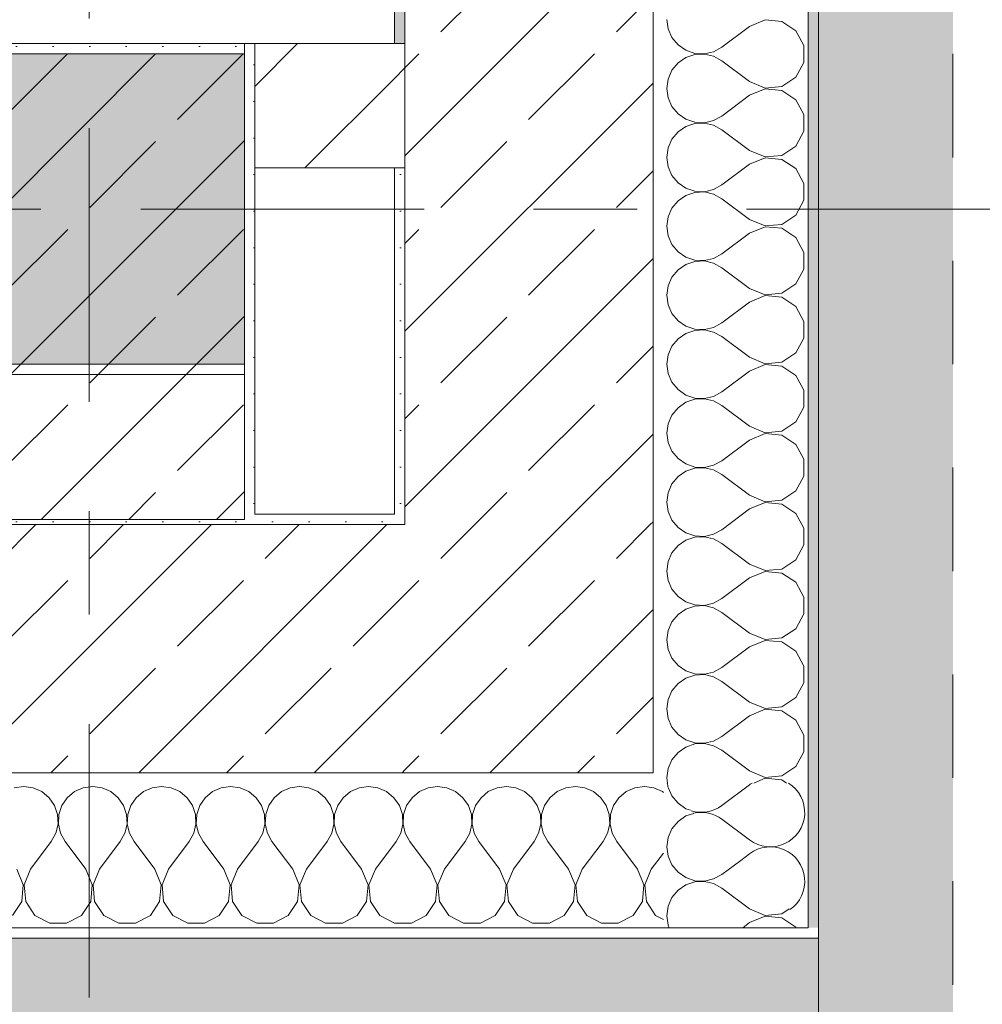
# Model space of a CAD drawing. Header units: metres. Extents: x -3.6 to 84.5, y -11 to 16.8.
# Tile 197 of 225: x 61.7 to 62.6, y -0.2 to 0.7. Entities that reach past the tile are written whole.
import ezdxf

# ---------------------------------------------------------------- set-up
doc = ezdxf.new("R2010")
doc.units = ezdxf.units.M
doc.header["$MEASUREMENT"] = 0
for name, pattern in [('Achse', [0.2, 0.1, -0.05, 0, -0.05]), ('Strichlinie doppelt', [0.546806, 0.264583, -0.105833, 0.070556, -0.105833]), ('Strichlinie eng', [0.115, 0.075, -0.04]), ('Wipeout_Contour', [1, 0, -1])]:
    doc.linetypes.add(name, pattern=pattern)
for name, color, linetype in [('301 - Elemente.Linie', 7, 'Continuous'), ('302 - Elemente.Schraffur', 7, 'Continuous'), ('451 - Universal.Achsen Raster', 7, 'Continuous'), ('604 - Struktur.Wand Aussen', 7, 'Continuous'), ('605 - Struktur.Wand Innen', 7, 'Continuous'), ('607 - Struktur.Stütze', 7, 'Continuous'), ('608 - Struktur.Träger', 7, 'Continuous')]:
    doc.layers.add(name, color=color, linetype=linetype)
pattern_1 = [(45, (0, 0), (-0.08485281, 0.08485281), []), (45, (-0.04243, 0.04243), (-0.08485281, 0.08485281), [0.09, -0.03])]
pattern_2 = [(45, (0, 0), (-0.01767767, 0.01767767), [0, -0.025])]
pattern_3 = [(45, (0, 0), (-0.06363961, 0.06363961), [])]
pattern_4 = [(0, (0, 0), (0, 0.08660254), [0, -0.05]), (0, (0.025, 0.0433), (0, 0.08660254), [0, -0.05])]

# ---------------------------------------------------------------- blocks, each defined once
blk = doc.blocks.new('*X107')
at = {"layer": '604 - Struktur.Wand Aussen', "color": 7, "linetype": 'Continuous', "lineweight": 5}
for p, q in [((62.29002, -0.00999), (62.29334, -0.01752)), ((62.29334, -0.01752), (62.2992, -0.02461)), ((62.2992, -0.02461), (62.30678, -0.02981)), ((62.30678, -0.03685), (62.2992, -0.04206)), ((62.30678, -0.02981), (62.31139, -0.03137)), ((62.31433, -0.03431), (62.30678, -0.03685)), ((62.2992, -0.04206), (62.29334, -0.04914)), ((62.29334, -0.04914), (62.28963, -0.05756)), ((62.28963, -0.05756), (62.28836, -0.06667)), ((62.28836, -0.06667), (62.28963, -0.07578)), ((62.28963, -0.07578), (62.29334, -0.08419)), ((62.29334, -0.08419), (62.2992, -0.09127)), ((62.35979, -0.07976), (62.34169, -0.09333)), ((62.2992, -0.09127), (62.30678, -0.09648)), ((62.33364, -0.09778), (62.34169, -0.09333)), ((62.30678, -0.10352), (62.2992, -0.10873)), ((62.30678, -0.09648), (62.3155, -0.09942)), ((62.3155, -0.10058), (62.30678, -0.10352)), ((62.3155, -0.09942), (62.32469, -0.09987)), ((62.32469, -0.10013), (62.3155, -0.10058)), ((62.32469, -0.09987), (62.33364, -0.09778)), ((62.33364, -0.10222), (62.32469, -0.10013)), ((62.34169, -0.10667), (62.33364, -0.10222)), ((62.2992, -0.10873), (62.29334, -0.11581)), ((62.36836, -0.12667), (62.34169, -0.10667)), ((62.29334, -0.11581), (62.28963, -0.12422)), ((62.28963, -0.12422), (62.28836, -0.13333)), ((62.36836, -0.12667), (62.38333, -0.13295)), ((62.38333, -0.13295), (62.39949, -0.13142)), ((62.39949, -0.13142), (62.40667, -0.12665)), ((62.28836, -0.13333), (62.28963, -0.14244)), ((62.28963, -0.14244), (62.29075, -0.145)), ((62.36836, -0.14), (62.36169, -0.145)), ((62.38333, -0.13371), (62.36836, -0.14)), ((62.39949, -0.13525), (62.38333, -0.13371)), ((62.41302, -0.14424), (62.39949, -0.13525)), ((62.41343, -0.145), (62.41302, -0.14424))]:
    blk.add_line(p, q, dxfattribs=at)
blk = doc.blocks.new('*X108')
at = {"layer": '604 - Struktur.Wand Aussen', "color": 7, "linetype": 'Continuous', "lineweight": 5}
for p, q in [((62.36836, -0.00667), (62.34169, -0.02667)), ((62.36836, -0.06), (62.34169, -0.04)), ((62.36836, -0.07333), (62.35979, -0.07976))]:
    blk.add_line(p, q, dxfattribs=at)
for centre, start, end in [((62.32169, 0), 188.62693, 197.11443), ((62.38836, -0.03333), 233.1301, 58.21167), ((62.38836, -0.03333), 121.78833, 126.8699), ((62.32169, 0), 252.88557, 306.8699), ((62.32169, -0.06667), 53.1301, 102.97224), ((62.38836, -0.1), 304.81793, 126.8699)]:
    blk.add_arc(centre, 0.03333, start, end, dxfattribs=at)
blk = doc.blocks.new('*X109')
at = {"layer": '604 - Struktur.Wand Aussen', "color": 7, "linetype": 'Continuous', "lineweight": 5}
for p, q in [((62.28836, 0.73333), (62.28963, 0.72422)), ((62.28963, 0.72422), (62.29334, 0.71581)), ((62.36836, 0.72667), (62.34169, 0.70667)), ((62.38333, 0.73295), (62.36836, 0.72667)), ((62.39949, 0.73142), (62.38333, 0.73295)), ((62.41302, 0.72243), (62.39949, 0.73142)), ((62.29334, 0.71581), (62.2992, 0.70873)), ((62.42069, 0.70812), (62.41302, 0.72243)), ((62.2992, 0.70873), (62.30678, 0.70352)), ((62.33364, 0.70222), (62.34169, 0.70667)), ((62.42069, 0.69188), (62.42069, 0.70812)), ((62.30678, 0.69648), (62.2992, 0.69127)), ((62.30678, 0.70352), (62.3155, 0.70058)), ((62.3155, 0.69942), (62.30678, 0.69648)), ((62.3155, 0.70058), (62.32469, 0.70013)), ((62.32469, 0.69987), (62.3155, 0.69942)), ((62.32469, 0.70013), (62.33364, 0.70222)), ((62.33364, 0.69778), (62.32469, 0.69987)), ((62.34169, 0.69333), (62.33364, 0.69778)), ((62.2992, 0.69127), (62.29334, 0.68419)), ((62.36836, 0.67333), (62.34169, 0.69333)), ((62.41302, 0.67757), (62.42069, 0.69188)), ((62.29334, 0.68419), (62.28963, 0.67578)), ((62.39949, 0.66858), (62.41302, 0.67757)), ((62.28963, 0.67578), (62.28836, 0.66667)), ((62.28836, 0.66667), (62.28963, 0.65756)), ((62.36836, 0.67333), (62.38333, 0.66705)), ((62.38333, 0.66705), (62.39949, 0.66858)), ((62.28963, 0.65756), (62.29334, 0.64914)), ((62.36836, 0.66), (62.34169, 0.64)), ((62.38333, 0.66629), (62.36836, 0.66)), ((62.39949, 0.66475), (62.38333, 0.66629)), ((62.41302, 0.65576), (62.39949, 0.66475)), ((62.29334, 0.64914), (62.2992, 0.64206)), ((62.42069, 0.64145), (62.41302, 0.65576)), ((62.2992, 0.64206), (62.30678, 0.63685)), ((62.33364, 0.63555), (62.34169, 0.64)), ((62.42069, 0.62521), (62.42069, 0.64145)), ((62.30678, 0.62981), (62.2992, 0.62461)), ((62.30678, 0.63685), (62.3155, 0.63391)), ((62.3155, 0.63275), (62.30678, 0.62981)), ((62.3155, 0.63391), (62.32469, 0.63347)), ((62.32469, 0.6332), (62.3155, 0.63275)), ((62.32469, 0.63347), (62.33364, 0.63555)), ((62.33364, 0.63112), (62.32469, 0.6332)), ((62.34169, 0.62667), (62.33364, 0.63112)), ((62.2992, 0.62461), (62.29334, 0.61752)), ((62.36836, 0.60667), (62.34169, 0.62667)), ((62.41302, 0.6109), (62.42069, 0.62521)), ((62.29334, 0.61752), (62.28963, 0.60911)), ((62.39949, 0.60192), (62.41302, 0.6109)), ((62.28963, 0.60911), (62.28836, 0.6)), ((62.28836, 0.6), (62.28963, 0.59089)), ((62.36836, 0.60667), (62.38333, 0.60038)), ((62.38333, 0.60038), (62.39949, 0.60192)), ((62.28963, 0.59089), (62.29334, 0.58248)), ((62.36836, 0.59333), (62.34169, 0.57333)), ((62.38333, 0.59962), (62.36836, 0.59333)), ((62.39949, 0.59808), (62.38333, 0.59962)), ((62.41302, 0.5891), (62.39949, 0.59808)), ((62.29334, 0.58248), (62.2992, 0.57539)), ((62.42069, 0.57479), (62.41302, 0.5891)), ((62.2992, 0.57539), (62.30678, 0.57019)), ((62.33364, 0.56888), (62.34169, 0.57333)), ((62.42069, 0.55855), (62.42069, 0.57479)), ((62.30678, 0.56315), (62.2992, 0.55794)), ((62.30678, 0.57019), (62.3155, 0.56725)), ((62.3155, 0.56609), (62.30678, 0.56315)), ((62.3155, 0.56725), (62.32469, 0.5668)), ((62.32469, 0.56653), (62.3155, 0.56609)), ((62.32469, 0.5668), (62.33364, 0.56888)), ((62.33364, 0.56445), (62.32469, 0.56653)), ((62.34169, 0.56), (62.33364, 0.56445)), ((62.2992, 0.55794), (62.29334, 0.55086)), ((62.36836, 0.54), (62.34169, 0.56)), ((62.41302, 0.54424), (62.42069, 0.55855)), ((62.29334, 0.55086), (62.28963, 0.54244)), ((62.39949, 0.53525), (62.41302, 0.54424)), ((62.28963, 0.54244), (62.28836, 0.53333)), ((62.28836, 0.53333), (62.28963, 0.52422)), ((62.36836, 0.54), (62.38333, 0.53371)), ((62.38333, 0.53371), (62.39949, 0.53525)), ((62.28963, 0.52422), (62.29334, 0.51581)), ((62.36836, 0.52667), (62.34169, 0.50667)), ((62.38333, 0.53295), (62.36836, 0.52667)), ((62.39949, 0.53142), (62.38333, 0.53295)), ((62.41302, 0.52243), (62.39949, 0.53142)), ((62.29334, 0.51581), (62.2992, 0.50873)), ((62.42069, 0.50812), (62.41302, 0.52243)), ((62.2992, 0.50873), (62.30678, 0.50352)), ((62.33364, 0.50222), (62.34169, 0.50667)), ((62.42069, 0.49188), (62.42069, 0.50812)), ((62.30678, 0.49648), (62.2992, 0.49127)), ((62.30678, 0.50352), (62.3155, 0.50058)), ((62.3155, 0.49942), (62.30678, 0.49648)), ((62.3155, 0.50058), (62.32469, 0.50013)), ((62.32469, 0.49987), (62.3155, 0.49942)), ((62.32469, 0.50013), (62.33364, 0.50222)), ((62.33364, 0.49778), (62.32469, 0.49987)), ((62.34169, 0.49333), (62.33364, 0.49778)), ((62.2992, 0.49127), (62.29334, 0.48419)), ((62.36836, 0.47333), (62.34169, 0.49333)), ((62.41302, 0.47757), (62.42069, 0.49188)), ((62.29334, 0.48419), (62.28963, 0.47578)), ((62.39949, 0.46858), (62.41302, 0.47757)), ((62.28963, 0.47578), (62.28836, 0.46667)), ((62.28836, 0.46667), (62.28963, 0.45756)), ((62.36836, 0.47333), (62.38333, 0.46705)), ((62.38333, 0.46705), (62.39949, 0.46858)), ((62.28963, 0.45756), (62.29334, 0.44914)), ((62.36836, 0.46), (62.34169, 0.44)), ((62.38333, 0.46629), (62.36836, 0.46)), ((62.39949, 0.46475), (62.38333, 0.46629)), ((62.41302, 0.45576), (62.39949, 0.46475)), ((62.29334, 0.44914), (62.2992, 0.44206)), ((62.42069, 0.44145), (62.41302, 0.45576)), ((62.2992, 0.44206), (62.30678, 0.43685)), ((62.33364, 0.43555), (62.34169, 0.44)), ((62.42069, 0.42521), (62.42069, 0.44145)), ((62.30678, 0.42981), (62.2992, 0.42461)), ((62.30678, 0.43685), (62.3155, 0.43391)), ((62.3155, 0.43275), (62.30678, 0.42981)), ((62.3155, 0.43391), (62.32469, 0.43347)), ((62.32469, 0.4332), (62.3155, 0.43275)), ((62.32469, 0.43347), (62.33364, 0.43555)), ((62.33364, 0.43112), (62.32469, 0.4332)), ((62.34169, 0.42667), (62.33364, 0.43112)), ((62.2992, 0.42461), (62.29334, 0.41752)), ((62.36836, 0.40667), (62.34169, 0.42667)), ((62.41302, 0.4109), (62.42069, 0.42521)), ((62.29334, 0.41752), (62.28963, 0.40911)), ((62.39949, 0.40192), (62.41302, 0.4109)), ((62.28963, 0.40911), (62.28836, 0.4)), ((62.28836, 0.4), (62.28963, 0.39089)), ((62.36836, 0.40667), (62.38333, 0.40038)), ((62.38333, 0.40038), (62.39949, 0.40192)), ((62.28963, 0.39089), (62.29334, 0.38248)), ((62.36836, 0.39333), (62.34169, 0.37333)), ((62.38333, 0.39962), (62.36836, 0.39333)), ((62.39949, 0.39808), (62.38333, 0.39962)), ((62.41302, 0.3891), (62.39949, 0.39808)), ((62.29334, 0.38248), (62.2992, 0.37539)), ((62.42069, 0.37479), (62.41302, 0.3891)), ((62.2992, 0.37539), (62.30678, 0.37019)), ((62.33364, 0.36888), (62.34169, 0.37333)), ((62.42069, 0.35855), (62.42069, 0.37479)), ((62.30678, 0.36315), (62.2992, 0.35794)), ((62.30678, 0.37019), (62.3155, 0.36725)), ((62.3155, 0.36609), (62.30678, 0.36315)), ((62.3155, 0.36725), (62.32469, 0.3668)), ((62.32469, 0.36653), (62.3155, 0.36609)), ((62.32469, 0.3668), (62.33364, 0.36888)), ((62.33364, 0.36445), (62.32469, 0.36653)), ((62.34169, 0.36), (62.33364, 0.36445)), ((62.2992, 0.35794), (62.29334, 0.35086)), ((62.36836, 0.34), (62.34169, 0.36)), ((62.41302, 0.34424), (62.42069, 0.35855)), ((62.29334, 0.35086), (62.28963, 0.34244)), ((62.39949, 0.33525), (62.41302, 0.34424)), ((62.28963, 0.34244), (62.28836, 0.33333)), ((62.28836, 0.33333), (62.28963, 0.32422)), ((62.36836, 0.34), (62.38333, 0.33371)), ((62.38333, 0.33371), (62.39949, 0.33525)), ((62.28963, 0.32422), (62.29334, 0.31581)), ((62.36836, 0.32667), (62.34169, 0.30667)), ((62.38333, 0.33295), (62.36836, 0.32667)), ((62.39949, 0.33142), (62.38333, 0.33295)), ((62.41302, 0.32243), (62.39949, 0.33142)), ((62.29334, 0.31581), (62.2992, 0.30873)), ((62.42069, 0.30812), (62.41302, 0.32243)), ((62.2992, 0.30873), (62.30678, 0.30352)), ((62.33364, 0.30222), (62.34169, 0.30667)), ((62.42069, 0.29188), (62.42069, 0.30812)), ((62.30678, 0.29648), (62.2992, 0.29127)), ((62.30678, 0.30352), (62.3155, 0.30058)), ((62.3155, 0.29942), (62.30678, 0.29648)), ((62.3155, 0.30058), (62.32469, 0.30013)), ((62.32469, 0.29987), (62.3155, 0.29942)), ((62.32469, 0.30013), (62.33364, 0.30222)), ((62.33364, 0.29778), (62.32469, 0.29987)), ((62.34169, 0.29333), (62.33364, 0.29778)), ((62.2992, 0.29127), (62.29334, 0.28419)), ((62.36836, 0.27333), (62.34169, 0.29333)), ((62.41302, 0.27757), (62.42069, 0.29188)), ((62.29334, 0.28419), (62.28963, 0.27578)), ((62.39949, 0.26858), (62.41302, 0.27757)), ((62.28963, 0.27578), (62.28836, 0.26667)), ((62.28836, 0.26667), (62.28963, 0.25756)), ((62.36836, 0.27333), (62.38333, 0.26705)), ((62.38333, 0.26705), (62.39949, 0.26858)), ((62.28963, 0.25756), (62.29334, 0.24914)), ((62.36836, 0.26), (62.34169, 0.24)), ((62.38333, 0.26629), (62.36836, 0.26)), ((62.39949, 0.26475), (62.38333, 0.26629)), ((62.41302, 0.25576), (62.39949, 0.26475)), ((62.29334, 0.24914), (62.2992, 0.24206)), ((62.42069, 0.24145), (62.41302, 0.25576)), ((62.2992, 0.24206), (62.30678, 0.23685)), ((62.33364, 0.23555), (62.34169, 0.24)), ((62.42069, 0.22521), (62.42069, 0.24145)), ((62.30678, 0.22981), (62.2992, 0.22461)), ((62.30678, 0.23685), (62.3155, 0.23391)), ((62.3155, 0.23275), (62.30678, 0.22981)), ((62.3155, 0.23391), (62.32469, 0.23347)), ((62.32469, 0.2332), (62.3155, 0.23275)), ((62.32469, 0.23347), (62.33364, 0.23555)), ((62.33364, 0.23112), (62.32469, 0.2332)), ((62.34169, 0.22667), (62.33364, 0.23112)), ((62.2992, 0.22461), (62.29334, 0.21752)), ((62.36836, 0.20667), (62.34169, 0.22667)), ((62.41302, 0.2109), (62.42069, 0.22521)), ((62.29334, 0.21752), (62.28963, 0.20911)), ((62.39949, 0.20192), (62.41302, 0.2109)), ((62.28963, 0.20911), (62.28836, 0.2)), ((62.28836, 0.2), (62.28963, 0.19089)), ((62.36836, 0.20667), (62.38333, 0.20038)), ((62.38333, 0.20038), (62.39949, 0.20192)), ((62.28963, 0.19089), (62.29334, 0.18248)), ((62.36836, 0.19333), (62.34169, 0.17333)), ((62.38333, 0.19962), (62.36836, 0.19333)), ((62.39949, 0.19808), (62.38333, 0.19962)), ((62.41302, 0.1891), (62.39949, 0.19808)), ((62.29334, 0.18248), (62.2992, 0.17539)), ((62.42069, 0.17479), (62.41302, 0.1891)), ((62.2992, 0.17539), (62.30678, 0.17019)), ((62.33364, 0.16888), (62.34169, 0.17333)), ((62.42069, 0.15855), (62.42069, 0.17479)), ((62.30678, 0.16315), (62.2992, 0.15794)), ((62.30678, 0.17019), (62.3155, 0.16725)), ((62.3155, 0.16609), (62.30678, 0.16315)), ((62.3155, 0.16725), (62.32469, 0.1668)), ((62.32469, 0.16653), (62.3155, 0.16609)), ((62.32469, 0.1668), (62.33364, 0.16888)), ((62.33364, 0.16445), (62.32469, 0.16653)), ((62.34169, 0.16), (62.33364, 0.16445)), ((62.2992, 0.15794), (62.29334, 0.15086)), ((62.36836, 0.14), (62.34169, 0.16)), ((62.41302, 0.14424), (62.42069, 0.15855)), ((62.29334, 0.15086), (62.28963, 0.14244)), ((62.39949, 0.13525), (62.41302, 0.14424)), ((62.28963, 0.14244), (62.28836, 0.13333)), ((62.28836, 0.13333), (62.28963, 0.12422)), ((62.36836, 0.14), (62.38333, 0.13371)), ((62.38333, 0.13371), (62.39949, 0.13525)), ((62.28963, 0.12422), (62.29334, 0.11581)), ((62.36836, 0.12667), (62.34169, 0.10667)), ((62.38333, 0.13295), (62.36836, 0.12667)), ((62.39949, 0.13142), (62.38333, 0.13295)), ((62.41302, 0.12243), (62.39949, 0.13142)), ((62.29334, 0.11581), (62.2992, 0.10873)), ((62.42069, 0.10812), (62.41302, 0.12243)), ((62.2992, 0.10873), (62.30678, 0.10352)), ((62.33364, 0.10222), (62.34169, 0.10667)), ((62.42069, 0.09188), (62.42069, 0.10812)), ((62.30678, 0.09648), (62.2992, 0.09127)), ((62.30678, 0.10352), (62.3155, 0.10058)), ((62.3155, 0.09942), (62.30678, 0.09648)), ((62.3155, 0.10058), (62.32469, 0.10013)), ((62.32469, 0.09987), (62.3155, 0.09942)), ((62.32469, 0.10013), (62.33364, 0.10222)), ((62.33364, 0.09778), (62.32469, 0.09987)), ((62.34169, 0.09333), (62.33364, 0.09778)), ((62.2992, 0.09127), (62.29334, 0.08419)), ((62.36836, 0.07333), (62.34169, 0.09333)), ((62.41302, 0.07757), (62.42069, 0.09188)), ((62.29334, 0.08419), (62.28963, 0.07578)), ((62.39949, 0.06858), (62.41302, 0.07757)), ((62.28963, 0.07578), (62.28836, 0.06667)), ((62.28836, 0.06667), (62.28963, 0.05756)), ((62.36836, 0.07333), (62.38333, 0.06705)), ((62.38333, 0.06705), (62.39949, 0.06858)), ((62.28963, 0.05756), (62.29334, 0.04914)), ((62.36836, 0.06), (62.34169, 0.04)), ((62.38333, 0.06629), (62.36836, 0.06)), ((62.39949, 0.06475), (62.38333, 0.06629)), ((62.41302, 0.05576), (62.39949, 0.06475)), ((62.29334, 0.04914), (62.2992, 0.04206)), ((62.42069, 0.04145), (62.41302, 0.05576)), ((62.2992, 0.04206), (62.30678, 0.03685)), ((62.33364, 0.03555), (62.34169, 0.04)), ((62.42069, 0.02521), (62.42069, 0.04145)), ((62.30678, 0.02981), (62.2992, 0.02461)), ((62.30678, 0.03685), (62.3155, 0.03391)), ((62.3155, 0.03275), (62.30678, 0.02981)), ((62.3155, 0.03391), (62.32469, 0.03347)), ((62.32469, 0.0332), (62.3155, 0.03275)), ((62.32469, 0.03347), (62.33364, 0.03555)), ((62.33364, 0.03112), (62.32469, 0.0332)), ((62.34169, 0.02667), (62.33364, 0.03112)), ((62.2992, 0.02461), (62.29334, 0.01752)), ((62.36836, 0.00667), (62.34169, 0.02667)), ((62.41302, 0.0109), (62.42069, 0.02521)), ((62.29334, 0.01752), (62.28963, 0.00911)), ((62.39949, 0.00192), (62.41302, 0.0109)), ((62.28963, 0.00911), (62.28836, 0)), ((62.36836, 0.00667), (62.38333, 0.00038)), ((62.38333, 0.00038), (62.39949, 0.00192)), ((62.28836, 0), (62.28905, -0.005)), ((62.38333, -0.00038), (62.37233, -0.005)), ((62.39949, -0.00192), (62.38333, -0.00038)), ((62.40414, -0.005), (62.39949, -0.00192))]:
    blk.add_line(p, q, dxfattribs=at)
blk = doc.blocks.new('*X112')
at = {"layer": '604 - Struktur.Wand Aussen', "color": 7, "linetype": 'Continuous', "lineweight": 5}
for p, q in [((61.66667, -0.00833), (61.65756, -0.0096)), ((61.67578, -0.0096), (61.66667, -0.00833)), ((61.73333, -0.00833), (61.72422, -0.0096)), ((61.74244, -0.0096), (61.73333, -0.00833)), ((61.8, -0.00833), (61.79089, -0.0096)), ((61.80911, -0.0096), (61.8, -0.00833)), ((61.86667, -0.00833), (61.85756, -0.0096)), ((61.87578, -0.0096), (61.86667, -0.00833)), ((61.93333, -0.00833), (61.92422, -0.0096)), ((61.94244, -0.0096), (61.93333, -0.00833)), ((62, -0.00833), (61.99089, -0.0096)), ((62.00911, -0.0096), (62, -0.00833)), ((62.06667, -0.00833), (62.05756, -0.0096)), ((62.07578, -0.0096), (62.06667, -0.00833)), ((62.13333, -0.00833), (62.12422, -0.0096)), ((62.14244, -0.0096), (62.13333, -0.00833)), ((62.2, -0.00833), (62.19089, -0.0096)), ((62.20911, -0.0096), (62.2, -0.00833)), ((62.26667, -0.00833), (62.25756, -0.0096)), ((62.27578, -0.0096), (62.26667, -0.00833)), ((61.68419, -0.01331), (61.67578, -0.0096)), ((61.69127, -0.01918), (61.68419, -0.01331)), ((61.71581, -0.01331), (61.70873, -0.01918)), ((61.72422, -0.0096), (61.71581, -0.01331)), ((61.75086, -0.01331), (61.74244, -0.0096)), ((61.75794, -0.01918), (61.75086, -0.01331)), ((61.78248, -0.01331), (61.77539, -0.01918)), ((61.79089, -0.0096), (61.78248, -0.01331)), ((61.81752, -0.01331), (61.80911, -0.0096)), ((61.82461, -0.01918), (61.81752, -0.01331)), ((61.84914, -0.01331), (61.84206, -0.01918)), ((61.85756, -0.0096), (61.84914, -0.01331)), ((61.88419, -0.01331), (61.87578, -0.0096)), ((61.89127, -0.01918), (61.88419, -0.01331)), ((61.91581, -0.01331), (61.90873, -0.01918)), ((61.92422, -0.0096), (61.91581, -0.01331)), ((61.95086, -0.01331), (61.94244, -0.0096)), ((61.95794, -0.01918), (61.95086, -0.01331)), ((61.98248, -0.01331), (61.97539, -0.01918)), ((61.99089, -0.0096), (61.98248, -0.01331)), ((62.01752, -0.01331), (62.00911, -0.0096)), ((62.02461, -0.01918), (62.01752, -0.01331)), ((62.04914, -0.01331), (62.04206, -0.01918)), ((62.05756, -0.0096), (62.04914, -0.01331)), ((62.08419, -0.01331), (62.07578, -0.0096)), ((62.09127, -0.01918), (62.08419, -0.01331)), ((62.11581, -0.01331), (62.10873, -0.01918)), ((62.12422, -0.0096), (62.11581, -0.01331)), ((62.15086, -0.01331), (62.14244, -0.0096)), ((62.15794, -0.01918), (62.15086, -0.01331)), ((62.18248, -0.01331), (62.17539, -0.01918)), ((62.19089, -0.0096), (62.18248, -0.01331)), ((62.21752, -0.01331), (62.20911, -0.0096)), ((62.22461, -0.01918), (62.21752, -0.01331)), ((62.24914, -0.01331), (62.24206, -0.01918)), ((62.25756, -0.0096), (62.24914, -0.01331)), ((62.28419, -0.01331), (62.27578, -0.0096)), ((62.28503, -0.014), (62.28419, -0.01331)), ((61.69648, -0.02676), (61.69127, -0.01918)), ((61.69942, -0.03547), (61.69648, -0.02676)), ((61.70352, -0.02676), (61.70058, -0.03547)), ((61.70873, -0.01918), (61.70352, -0.02676)), ((61.76315, -0.02676), (61.75794, -0.01918)), ((61.76609, -0.03547), (61.76315, -0.02676)), ((61.77019, -0.02676), (61.76725, -0.03547)), ((61.77539, -0.01918), (61.77019, -0.02676)), ((61.82981, -0.02676), (61.82461, -0.01918)), ((61.83275, -0.03547), (61.82981, -0.02676)), ((61.83685, -0.02676), (61.83391, -0.03547)), ((61.84206, -0.01918), (61.83685, -0.02676)), ((61.89648, -0.02676), (61.89127, -0.01918)), ((61.89942, -0.03547), (61.89648, -0.02676)), ((61.90352, -0.02676), (61.90058, -0.03547)), ((61.90873, -0.01918), (61.90352, -0.02676)), ((61.96315, -0.02676), (61.95794, -0.01918)), ((61.96609, -0.03547), (61.96315, -0.02676)), ((61.97019, -0.02676), (61.96725, -0.03547)), ((61.97539, -0.01918), (61.97019, -0.02676)), ((62.02981, -0.02676), (62.02461, -0.01918)), ((62.03275, -0.03547), (62.02981, -0.02676)), ((62.03685, -0.02676), (62.03391, -0.03547)), ((62.04206, -0.01918), (62.03685, -0.02676)), ((62.09648, -0.02676), (62.09127, -0.01918)), ((62.09942, -0.03547), (62.09648, -0.02676)), ((62.10352, -0.02676), (62.10058, -0.03547)), ((62.10873, -0.01918), (62.10352, -0.02676)), ((62.16315, -0.02676), (62.15794, -0.01918)), ((62.16609, -0.03547), (62.16315, -0.02676)), ((62.17019, -0.02676), (62.16725, -0.03547)), ((62.17539, -0.01918), (62.17019, -0.02676)), ((62.22981, -0.02676), (62.22461, -0.01918)), ((62.23275, -0.03547), (62.22981, -0.02676)), ((62.23685, -0.02676), (62.23391, -0.03547)), ((62.24206, -0.01918), (62.23685, -0.02676)), ((61.69987, -0.04466), (61.69942, -0.03547)), ((61.70058, -0.03547), (61.70013, -0.04466)), ((61.76653, -0.04466), (61.76609, -0.03547)), ((61.76725, -0.03547), (61.7668, -0.04466)), ((61.8332, -0.04466), (61.83275, -0.03547)), ((61.83391, -0.03547), (61.83347, -0.04466)), ((61.89987, -0.04466), (61.89942, -0.03547)), ((61.90058, -0.03547), (61.90013, -0.04466)), ((61.96653, -0.04466), (61.96609, -0.03547)), ((61.96725, -0.03547), (61.9668, -0.04466)), ((62.0332, -0.04466), (62.03275, -0.03547)), ((62.03391, -0.03547), (62.03347, -0.04466)), ((62.09987, -0.04466), (62.09942, -0.03547)), ((62.10058, -0.03547), (62.10013, -0.04466)), ((62.16653, -0.04466), (62.16609, -0.03547)), ((62.16725, -0.03547), (62.1668, -0.04466)), ((62.2332, -0.04466), (62.23275, -0.03547)), ((62.23391, -0.03547), (62.23347, -0.04466)), ((61.69778, -0.05362), (61.69987, -0.04466)), ((61.70013, -0.04466), (61.70222, -0.05362)), ((61.76445, -0.05362), (61.76653, -0.04466)), ((61.7668, -0.04466), (61.76888, -0.05362)), ((61.83112, -0.05362), (61.8332, -0.04466)), ((61.83347, -0.04466), (61.83555, -0.05362)), ((61.89778, -0.05362), (61.89987, -0.04466)), ((61.90013, -0.04466), (61.90222, -0.05362)), ((61.96445, -0.05362), (61.96653, -0.04466)), ((61.9668, -0.04466), (61.96888, -0.05362)), ((62.03112, -0.05362), (62.0332, -0.04466)), ((62.03347, -0.04466), (62.03555, -0.05362)), ((62.09778, -0.05362), (62.09987, -0.04466)), ((62.10013, -0.04466), (62.10222, -0.05362)), ((62.16445, -0.05362), (62.16653, -0.04466)), ((62.1668, -0.04466), (62.16888, -0.05362)), ((62.23112, -0.05362), (62.2332, -0.04466)), ((62.23347, -0.04466), (62.23555, -0.05362)), ((61.69333, -0.06167), (61.69778, -0.05362)), ((61.70222, -0.05362), (61.70667, -0.06167)), ((61.76, -0.06167), (61.76445, -0.05362)), ((61.76888, -0.05362), (61.77333, -0.06167)), ((61.82667, -0.06167), (61.83112, -0.05362)), ((61.83555, -0.05362), (61.84, -0.06167)), ((61.89333, -0.06167), (61.89778, -0.05362)), ((61.90222, -0.05362), (61.90667, -0.06167)), ((61.96, -0.06167), (61.96445, -0.05362)), ((61.96888, -0.05362), (61.97333, -0.06167)), ((62.02667, -0.06167), (62.03112, -0.05362)), ((62.03555, -0.05362), (62.04, -0.06167)), ((62.09333, -0.06167), (62.09778, -0.05362)), ((62.10222, -0.05362), (62.10667, -0.06167)), ((62.16, -0.06167), (62.16445, -0.05362)), ((62.16888, -0.05362), (62.17333, -0.06167)), ((62.22667, -0.06167), (62.23112, -0.05362)), ((62.23555, -0.05362), (62.24, -0.06167)), ((61.67333, -0.08833), (61.69333, -0.06167)), ((61.72667, -0.08833), (61.70667, -0.06167)), ((61.74, -0.08833), (61.76, -0.06167)), ((61.79333, -0.08833), (61.77333, -0.06167)), ((61.80667, -0.08833), (61.82667, -0.06167)), ((61.86, -0.08833), (61.84, -0.06167)), ((61.87333, -0.08833), (61.89333, -0.06167)), ((61.92667, -0.08833), (61.90667, -0.06167)), ((61.94, -0.08833), (61.96, -0.06167)), ((61.99333, -0.08833), (61.97333, -0.06167)), ((62.00667, -0.08833), (62.02667, -0.06167)), ((62.06, -0.08833), (62.04, -0.06167)), ((62.07333, -0.08833), (62.09333, -0.06167)), ((62.12667, -0.08833), (62.10667, -0.06167)), ((62.14, -0.08833), (62.16, -0.06167)), ((62.19333, -0.08833), (62.17333, -0.06167)), ((62.20667, -0.08833), (62.22667, -0.06167)), ((62.26, -0.08833), (62.24, -0.06167)), ((62.27333, -0.08833), (62.28503, -0.07274)), ((61.66629, -0.1033), (61.66, -0.08833)), ((61.67333, -0.08833), (61.66705, -0.1033)), ((61.73295, -0.1033), (61.72667, -0.08833)), ((61.74, -0.08833), (61.73371, -0.1033)), ((61.79962, -0.1033), (61.79333, -0.08833)), ((61.80667, -0.08833), (61.80038, -0.1033)), ((61.86629, -0.1033), (61.86, -0.08833)), ((61.87333, -0.08833), (61.86705, -0.1033)), ((61.93295, -0.1033), (61.92667, -0.08833)), ((61.94, -0.08833), (61.93371, -0.1033)), ((61.99962, -0.1033), (61.99333, -0.08833)), ((62.00667, -0.08833), (62.00038, -0.1033)), ((62.06629, -0.1033), (62.06, -0.08833)), ((62.07333, -0.08833), (62.06705, -0.1033)), ((62.13295, -0.1033), (62.12667, -0.08833)), ((62.14, -0.08833), (62.13371, -0.1033)), ((62.19962, -0.1033), (62.19333, -0.08833)), ((62.20667, -0.08833), (62.20038, -0.1033)), ((62.26629, -0.1033), (62.26, -0.08833)), ((62.27333, -0.08833), (62.26705, -0.1033)), ((61.66475, -0.11947), (61.66629, -0.1033)), ((61.66705, -0.1033), (61.66858, -0.11947)), ((61.73142, -0.11947), (61.73295, -0.1033)), ((61.73371, -0.1033), (61.73525, -0.11947)), ((61.79808, -0.11947), (61.79962, -0.1033)), ((61.80038, -0.1033), (61.80192, -0.11947)), ((61.86475, -0.11947), (61.86629, -0.1033)), ((61.86705, -0.1033), (61.86858, -0.11947)), ((61.93142, -0.11947), (61.93295, -0.1033)), ((61.93371, -0.1033), (61.93525, -0.11947)), ((61.99808, -0.11947), (61.99962, -0.1033)), ((62.00038, -0.1033), (62.00192, -0.11947)), ((62.06475, -0.11947), (62.06629, -0.1033)), ((62.06705, -0.1033), (62.06858, -0.11947)), ((62.13142, -0.11947), (62.13295, -0.1033)), ((62.13371, -0.1033), (62.13525, -0.11947)), ((62.19808, -0.11947), (62.19962, -0.1033)), ((62.20038, -0.1033), (62.20192, -0.11947)), ((62.26475, -0.11947), (62.26629, -0.1033)), ((62.26705, -0.1033), (62.26858, -0.11947)), ((61.65576, -0.13299), (61.66475, -0.11947)), ((61.66858, -0.11947), (61.67757, -0.13299)), ((61.72243, -0.13299), (61.73142, -0.11947)), ((61.73525, -0.11947), (61.74424, -0.13299)), ((61.7891, -0.13299), (61.79808, -0.11947)), ((61.80192, -0.11947), (61.8109, -0.13299)), ((61.85576, -0.13299), (61.86475, -0.11947)), ((61.86858, -0.11947), (61.87757, -0.13299)), ((61.92243, -0.13299), (61.93142, -0.11947)), ((61.93525, -0.11947), (61.94424, -0.13299)), ((61.9891, -0.13299), (61.99808, -0.11947)), ((62.00192, -0.11947), (62.0109, -0.13299)), ((62.05576, -0.13299), (62.06475, -0.11947)), ((62.06858, -0.11947), (62.07757, -0.13299)), ((62.12243, -0.13299), (62.13142, -0.11947)), ((62.13525, -0.11947), (62.14424, -0.13299)), ((62.1891, -0.13299), (62.19808, -0.11947)), ((62.20192, -0.11947), (62.2109, -0.13299)), ((62.25576, -0.13299), (62.26475, -0.11947)), ((62.26858, -0.11947), (62.27757, -0.13299)), ((61.67757, -0.13299), (61.69188, -0.14066)), ((61.70812, -0.14066), (61.72243, -0.13299)), ((61.74424, -0.13299), (61.75855, -0.14066)), ((61.77479, -0.14066), (61.7891, -0.13299)), ((61.8109, -0.13299), (61.82521, -0.14066)), ((61.84145, -0.14066), (61.85576, -0.13299)), ((61.87757, -0.13299), (61.89188, -0.14066)), ((61.90812, -0.14066), (61.92243, -0.13299)), ((61.94424, -0.13299), (61.95855, -0.14066)), ((61.97479, -0.14066), (61.9891, -0.13299)), ((62.0109, -0.13299), (62.02521, -0.14066)), ((62.04145, -0.14066), (62.05576, -0.13299)), ((62.07757, -0.13299), (62.09188, -0.14066)), ((62.10812, -0.14066), (62.12243, -0.13299)), ((62.14424, -0.13299), (62.15855, -0.14066)), ((62.17479, -0.14066), (62.1891, -0.13299)), ((62.2109, -0.13299), (62.22521, -0.14066)), ((62.24145, -0.14066), (62.25576, -0.13299)), ((62.27757, -0.13299), (62.28503, -0.13699)), ((61.69188, -0.14066), (61.70812, -0.14066)), ((61.75855, -0.14066), (61.77479, -0.14066)), ((61.82521, -0.14066), (61.84145, -0.14066)), ((61.89188, -0.14066), (61.90812, -0.14066)), ((61.95855, -0.14066), (61.97479, -0.14066)), ((62.02521, -0.14066), (62.04145, -0.14066)), ((62.09188, -0.14066), (62.10812, -0.14066)), ((62.15855, -0.14066), (62.17479, -0.14066)), ((62.22521, -0.14066), (62.24145, -0.14066))]:
    blk.add_line(p, q, dxfattribs=at)

msp = doc.modelspace()

# ---------------------------------------------------------------- hatches: boundary and pattern name
at = {"layer": '302 - Elemente.Schraffur', "linetype": 'Continuous', "lineweight": 0, "true_color": 0x2f2f2f}
msp.add_hatch(color=250, dxfattribs=at).paths.add_polyline_path([(62.56499, 5.1), (62.43503, 5.1), (62.43503, -3.31), (62.56499, -3.31)])
at = {"layer": '302 - Elemente.Schraffur', "linetype": 'Continuous', "lineweight": 0, "true_color": 0x282828}
msp.add_hatch(color=250, dxfattribs=at).paths.add_polyline_path([(55.21999, -3.31), (62.43503, -3.31), (62.43503, -0.155), (55.22001, -0.155)])
at = {"layer": '604 - Struktur.Wand Aussen', "linetype": 'Continuous', "lineweight": 0, "true_color": 0x000000}
h = msp.add_hatch(dxfattribs=at)
h.set_pattern_fill('Verputz_0001', color=18, style=0, pattern_type=2)
h.set_pattern_definition(pattern_4)
h.paths.add_polyline_path([(62.43503, 5.9225), (62.42502, 5.9225), (62.42502, -0.145), (62.43503, -0.145)])
h = msp.add_hatch(dxfattribs=at)
h.set_pattern_fill('Gips_0001', color=18, style=0, pattern_type=2)
h.set_pattern_definition(pattern_2)
h.paths.add_polyline_path([(62.02502, 0.255), (61.88999, 0.255), (61.88999, 0.245), (62.02502, 0.245)])
h = msp.add_hatch(dxfattribs=at)
h.set_pattern_fill('Gips_0001', color=18, style=0, pattern_type=2)
h.set_pattern_definition(pattern_2)
h.paths.add_polyline_path([(62.02502, 0.245), (62.03502, 0.245), (62.02502, 0.255)])
h = msp.add_hatch(dxfattribs=at)
h.set_pattern_fill('Gips_0001', color=18, style=0, pattern_type=2)
h.set_pattern_definition(pattern_2)
h.paths.add_polyline_path([(62.02502, 0.255), (62.03502, 0.245), (62.03502, 0.255)])
h = msp.add_hatch(dxfattribs=at)
h.set_pattern_fill('Beton__Stahlbeton_0001', color=18, style=0, pattern_type=2)
h.set_pattern_definition(pattern_1)
h.paths.add_polyline_path([(61.14, 0.195), (61.13, 0.195), (61.13, 0.125), (61.14, 0.125), (61.17, 0.125), (61.17, 0.005), (62.03502, 0.005), (62.03502, 0.245), (61.14, 0.245)])
h = msp.add_hatch(dxfattribs=at)
h.set_pattern_fill('Beton__Stahlbeton_0001', color=18, style=0, pattern_type=2)
h.set_pattern_definition(pattern_1)
h.paths.add_polyline_path([(62.03502, 0.005), (62.27503, 0.005), (62.03502, 0.245)])
h = msp.add_hatch(dxfattribs=at)
h.set_pattern_fill('Beton__Stahlbeton_0001', color=18, style=0, pattern_type=2)
h.set_pattern_definition(pattern_1)
h.paths.add_polyline_path([(62.03502, 0.245), (62.27503, 0.005), (62.27503, 0.245)])
h = msp.add_hatch(dxfattribs=at)
h.set_pattern_fill('Verputz_0001', color=18, style=0, pattern_type=2)
h.set_pattern_definition(pattern_4)
h.paths.add_polyline_path([(61.14, -0.155), (62.42502, -0.155), (62.42502, -0.145), (61.14, -0.145)])
h = msp.add_hatch(dxfattribs=at)
h.set_pattern_fill('Verputz_0001', color=18, style=0, pattern_type=2)
h.set_pattern_definition(pattern_4)
h.paths.add_polyline_path([(62.43503, -0.145), (62.42502, -0.145), (62.43503, -0.155)])
h = msp.add_hatch(dxfattribs=at)
h.set_pattern_fill('Verputz_0001', color=18, style=0, pattern_type=2)
h.set_pattern_definition(pattern_4)
h.paths.add_polyline_path([(62.42502, -0.145), (62.42502, -0.155), (62.43503, -0.155)])
at = {"layer": '607 - Struktur.Stütze', "linetype": 'Continuous', "lineweight": 0, "true_color": 0x000000}
h = msp.add_hatch(dxfattribs=at)
h.set_pattern_fill('Gips_0001', color=18, style=0, pattern_type=2)
h.set_pattern_definition(pattern_2)
h.paths.add_polyline_path([(61.56999, 0.70998), (61.56999, 0.255), (61.57999, 0.255), (61.57999, 0.69998), (61.87999, 0.69998), (61.87999, 0.255), (61.88999, 0.255), (61.88999, 0.58998), (61.88999, 0.70998)])
h = msp.add_hatch(dxfattribs=at)
h.set_pattern_fill('Beton__Stahlbeton_0001', color=18, style=0, pattern_type=2)
h.set_pattern_definition(pattern_1)
h.paths.add_polyline_path([(61.57999, 0.24998), (61.87999, 0.24998), (61.87999, 0.69998), (61.57999, 0.69998)])
h = msp.add_hatch(dxfattribs=at)
h.set_pattern_fill('Gips_0001', color=18, style=0, pattern_type=2)
h.set_pattern_definition(pattern_2)
h.paths.add_polyline_path([(61.56999, 0.255), (61.56999, 0.245), (61.88999, 0.245), (61.88999, 0.255), (61.87999, 0.255), (61.87999, 0.24998), (61.57999, 0.24998), (61.57999, 0.255)])
at = {"layer": '608 - Struktur.Träger', "linetype": 'Continuous', "lineweight": 0, "true_color": 0x000000}
h = msp.add_hatch(dxfattribs=at)
h.set_pattern_fill('Beton__Stahlbeton_0001', color=18, style=0, pattern_type=2)
h.set_pattern_definition(pattern_1)
h.paths.add_polyline_path([(0.68999, 0.69998), (0.37999, 0.69998), (0.37999, 0.39998), (0.68999, 0.39998), (3.96999, 0.39998), (4.28999, 0.39998), (7.56999, 0.39998), (7.88999, 0.39998), (11.16999, 0.39998), (11.48999, 0.39998), (14.76999, 0.39998), (15.08999, 0.39998), (18.36999, 0.39998), (18.68999, 0.39998), (21.96999, 0.39998), (22.28999, 0.39998), (25.56999, 0.39998), (25.88999, 0.39998), (29.16999, 0.39998), (29.48999, 0.39998), (32.76999, 0.39998), (33.08999, 0.39998), (36.36999, 0.39998), (36.68999, 0.39998), (39.96999, 0.39998), (40.28999, 0.39998), (43.56999, 0.39998), (43.88999, 0.39998), (47.16999, 0.39998), (47.48999, 0.39998), (50.76999, 0.39998), (51.08999, 0.39998), (51.79999, 0.39998), (51.96999, 0.39998), (54.36999, 0.39998), (54.68999, 0.39998), (57.96999, 0.39998), (58.28999, 0.39998), (61.56999, 0.39998), (61.87999, 0.39998), (61.87999, 0.69998), (61.56999, 0.69998), (58.28999, 0.69998), (57.96999, 0.69998), (54.68999, 0.69998), (54.36999, 0.69998), (51.96999, 0.69998), (51.79999, 0.69998), (51.08999, 0.69998), (50.76999, 0.69998), (47.48999, 0.69998), (47.15998, 0.69998), (43.88999, 0.69998), (43.56999, 0.69998), (40.28999, 0.69998), (39.935, 0.69998), (36.68999, 0.69998), (36.36999, 0.69998), (33.08999, 0.69998), (32.76999, 0.69998), (29.48999, 0.69998), (29.16999, 0.69998), (25.88999, 0.69998), (25.56999, 0.69998), (22.28999, 0.69998), (21.96999, 0.69998), (18.68999, 0.69998), (18.36999, 0.69998), (15.08999, 0.69998), (14.76999, 0.69998), (11.48999, 0.69998), (11.16999, 0.69998), (7.88999, 0.69998), (7.56999, 0.69998), (4.28999, 0.69998), (3.96999, 0.69998)])

# ---------------------------------------------------------------- linework, layer by layer
at = {"layer": '301 - Elemente.Linie', "color": 253, "linetype": 'Strichlinie eng', "lineweight": 13, "true_color": 0xa0a0a0, "flags": 128}
msp.add_lwpolyline([(62.56499, 5.1), (62.56498, -3.31)], dxfattribs=at)
at = {"layer": '301 - Elemente.Linie', "color": 7, "linetype": 'Continuous', "lineweight": 18, "flags": 128}
msp.add_lwpolyline([(62.43503, -0.155), (62.43501, -3.31)], dxfattribs=at)
at = {"layer": '451 - Universal.Achsen Raster', "color": 160, "linetype": 'Strichlinie doppelt', "lineweight": 9, "true_color": 0x3232ff}
for p, q in [((61.72999, -10.585), (61.72999, 16.355)), ((64.93503, 0.54998), (-3.175, 0.54998))]:
    msp.add_line(p, q, dxfattribs=at)
at = {"layer": '604 - Struktur.Wand Aussen', "color": 7, "linetype": 'Continuous', "lineweight": 13}
for p, q in [((62.27503, 0.245), (62.27503, 5.9225)), ((62.02502, 0.245), (61.14, 0.245)), ((62.02502, 0.245), (62.03502, 0.245)), ((62.02502, 0.245), (62.03502, 0.245)), ((62.27503, 0.005), (62.27503, 0.245)), ((61.17, 0.005), (62.03502, 0.005)), ((62.03502, 0.005), (62.27503, 0.005)), ((62.03502, 0.005), (62.27503, 0.005))]:
    msp.add_line(p, q, dxfattribs=at)
at = {"layer": '604 - Struktur.Wand Aussen', "color": 7, "linetype": 'Continuous', "lineweight": 5}
for p, q in [((62.42502, -0.005), (62.42502, 5.9225)), ((62.42502, -0.145), (62.42502, -0.005)), ((61.17, -0.145), (62.28503, -0.145)), ((62.28503, -0.145), (62.42502, -0.145)), ((62.28503, -0.145), (62.42502, -0.145))]:
    msp.add_line(p, q, dxfattribs=at)
at = {"layer": '604 - Struktur.Wand Aussen', "color": 7, "linetype": 'Continuous', "lineweight": 5, "flags": 128}
for points in [[(62.43503, -0.155), (62.43503, 5.9225)], [(62.02502, 0.255), (61.88999, 0.255)], [(61.14, -0.155), (62.42502, -0.155)], [(62.43503, -0.155), (62.42502, -0.155)]]:
    msp.add_lwpolyline(points, dxfattribs=at)
at = {"layer": '607 - Struktur.Stütze', "color": 7, "linetype": 'Continuous', "lineweight": 5, "flags": 128}
for points in [[(61.88999, 0.70998), (61.56999, 0.70998), (61.56999, 0.255)], [(61.88999, 0.255), (61.88999, 0.58998)]]:
    msp.add_lwpolyline(points, dxfattribs=at)
at = {"layer": '607 - Struktur.Stütze', "color": 7, "linetype": 'Continuous', "lineweight": 13, "flags": 128}
msp.add_lwpolyline([(61.57999, 0.24998), (61.87999, 0.24998), (61.87999, 0.69998), (61.57999, 0.69998)], close=True, dxfattribs=at)
at = {"layer": '608 - Struktur.Träger', "color": 7, "linetype": 'Continuous', "lineweight": 13}
for p, q in [((0.37999, 0.70998), (61.87999, 0.70998)), ((61.87999, 0.38998), (61.87999, 0.70998)), ((61.87999, 0.69998), (61.56999, 0.69998)), ((0.37999, 0.38998), (61.87999, 0.38998))]:
    msp.add_line(p, q, dxfattribs=at)
at = {"layer": '608 - Struktur.Träger', "color": 7, "linetype": 'Continuous', "lineweight": 9}
msp.add_line((61.87999, 0.69998), (61.87999, 0.39998), dxfattribs=at)
at = {"layer": '608 - Struktur.Träger', "color": 7, "linetype": 'Achse', "lineweight": 9}
msp.add_line((0.37999, 0.54998), (61.87999, 0.54998), dxfattribs=at)
at = {"layer": '608 - Struktur.Träger', "color": 7, "linetype": 'Continuous', "lineweight": 13, "flags": 128}
msp.add_lwpolyline([(61.87999, 0.39998), (61.56999, 0.39998), (58.28999, 0.39998), (57.96999, 0.39998), (54.68999, 0.39998), (54.36999, 0.39998)], dxfattribs=at)

# ---------------------------------------------------------------- block references
at = {"layer": '604 - Struktur.Wand Aussen', "color": 7, "lineweight": 18}
for name in ['*X109', '*X112', '*X108', '*X107']:
    msp.add_blockref(name, (0, 0), dxfattribs=at)

# ---------------------------------------------------------------- wipeouts: each hides what was drawn before it
at = {"color": 254, "linetype": 'Wipeout_Contour', "lineweight": 0, "ltscale": 248.141876}
msp.add_wipeout([(62.02502, 0.70998), (62.02502, 0.58998), (62.03502, 0.58998), (62.03502, 0.70998)], dxfattribs=at).dxf.layer = '605 - Struktur.Wand Innen'

# ---------------------------------------------------------------- next in the draw order: hatches: boundary and pattern name
at = {"layer": '604 - Struktur.Wand Aussen', "linetype": 'Continuous', "lineweight": 0, "true_color": 0x000000}
h = msp.add_hatch(dxfattribs=at)
h.set_pattern_fill('Beton__Stahlbeton_0001', color=18, style=0, pattern_type=2)
h.set_pattern_definition(pattern_1)
h.paths.add_polyline_path([(62.27503, 0.245), (62.27503, 5.9225), (62.03502, 5.9225), (62.03502, 0.245)])
at = {"layer": '605 - Struktur.Wand Innen', "linetype": 'Continuous', "lineweight": 0, "true_color": 0x000000}
h = msp.add_hatch(dxfattribs=at)
h.set_pattern_fill('MW_Ziegel_0001', color=18, style=0, pattern_type=2)
h.set_pattern_definition(pattern_3)
h.paths.add_polyline_path([(62.02502, 0.70998), (62.02502, 0.58998), (62.03502, 0.58998), (62.03502, 0.70998)])

# ---------------------------------------------------------------- next in the draw order: linework, layer by layer
at = {"layer": '604 - Struktur.Wand Aussen', "color": 7, "linetype": 'Continuous', "lineweight": 13}
for p, q in [((62.03502, 5.18998), (62.03502, 0.70998)), ((62.03502, 0.58998), (62.03502, 0.70998)), ((62.03502, 0.58998), (62.03502, 0.70998)), ((62.03502, 0.58998), (62.03502, 0.245))]:
    msp.add_line(p, q, dxfattribs=at)

# ---------------------------------------------------------------- next in the draw order: wipeouts: each hides what was drawn before it
at = {"color": 254, "linetype": 'Wipeout_Contour', "lineweight": 0, "ltscale": 247.851808}
msp.add_wipeout([(61.88999, 0.58998), (62.02502, 0.58998), (62.02502, 0.70998), (61.88999, 0.70998)], dxfattribs=at).dxf.layer = '605 - Struktur.Wand Innen'

# ---------------------------------------------------------------- next in the draw order: hatches: boundary and pattern name
at = {"layer": '604 - Struktur.Wand Aussen', "linetype": 'Continuous', "lineweight": 0, "true_color": 0x000000}
h = msp.add_hatch(dxfattribs=at)
h.set_pattern_fill('Gips_0001', color=18, style=0, pattern_type=2)
h.set_pattern_definition(pattern_2)
h.paths.add_polyline_path([(62.02502, 5.18998), (62.02502, 0.70998), (62.03502, 0.70998), (62.03502, 5.18998)])
h = msp.add_hatch(dxfattribs=at)
h.set_pattern_fill('Gips_0001', color=18, style=0, pattern_type=2)
h.set_pattern_definition(pattern_2)
h.paths.add_polyline_path([(62.02502, 0.58998), (62.02502, 0.255), (62.03502, 0.255), (62.03502, 0.58998)])
at = {"layer": '605 - Struktur.Wand Innen', "linetype": 'Continuous', "lineweight": 0, "true_color": 0x000000}
h = msp.add_hatch(dxfattribs=at)
h.set_pattern_fill('MW_Ziegel_0001', color=18, style=0, pattern_type=2)
h.set_pattern_definition(pattern_3)
h.paths.add_polyline_path([(61.88999, 0.58998), (62.02502, 0.58998), (62.02502, 0.70998), (61.88999, 0.70998)])

# ---------------------------------------------------------------- next in the draw order: linework, layer by layer
at = {"layer": '604 - Struktur.Wand Aussen', "color": 7, "linetype": 'Continuous', "lineweight": 18}
for p, q in [((62.03502, 0.70998), (62.02502, 0.70998)), ((62.03502, 0.70998), (62.02502, 0.70998)), ((62.02502, 0.58998), (62.03502, 0.58998)), ((62.02502, 0.58998), (62.03502, 0.58998))]:
    msp.add_line(p, q, dxfattribs=at)
at = {"layer": '604 - Struktur.Wand Aussen', "color": 7, "linetype": 'Continuous', "lineweight": 5, "flags": 128}
for points in [[(62.02502, 5.18998), (62.02502, 0.70998)], [(62.02502, 0.58998), (62.02502, 0.255)]]:
    msp.add_lwpolyline(points, dxfattribs=at)
at = {"layer": '605 - Struktur.Wand Innen', "color": 7, "linetype": 'Continuous', "lineweight": 18, "flags": 128}
for points in [[(62.02502, 0.70998), (61.88999, 0.70998)], [(61.88999, 0.70998), (61.88999, 0.58998)], [(61.88999, 0.58998), (62.02502, 0.58998)]]:
    msp.add_lwpolyline(points, dxfattribs=at)

doc.saveas('drawing.dxf')
